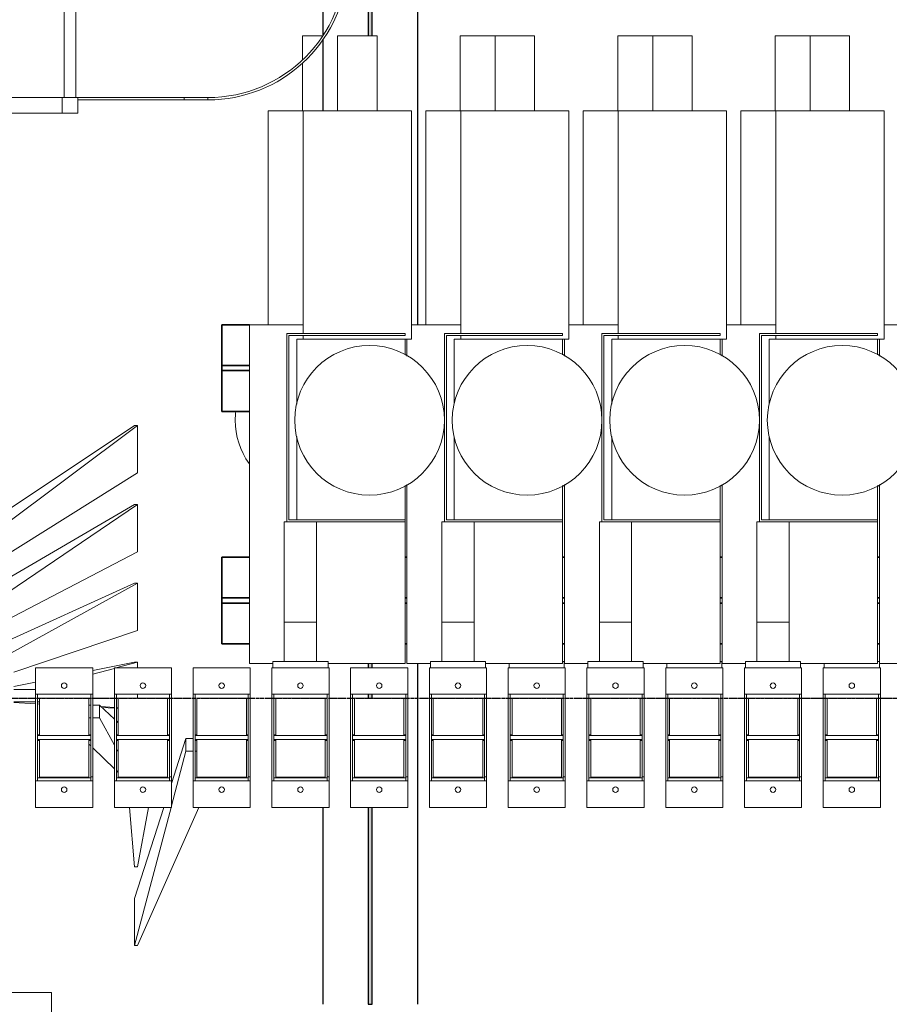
# Model space of a CAD drawing. Header units: millimetres. Extents: x 61846 to 198573, y 13020 to 52988.
# Tile 35 of 150: x 106482 to 108690, y 45260 to 47760. Entities that reach past the tile are written whole.
import ezdxf

# ---------------------------------------------------------------- set-up
doc = ezdxf.new("R2010")
doc.units = ezdxf.units.MM
doc.linetypes.add('NL_00_doorsnede', pattern=[23, 10, -1, 0, -1, 10, -1])
for name, color, linetype, lineweight in [('A-GENM', 13, 'Continuous', 18), ('G-ANNO-SYMB', 111, 'Continuous', 18), ('S-BEAM', 12, 'Continuous', 35)]:
    doc.layers.add(name, color=color, linetype=linetype, lineweight=lineweight)

# ---------------------------------------------------------------- blocks, each defined once
blk = doc.blocks.new('28_PBT_SF_staal_H-profiel_S355_HE240B 3012050 - 28_PBT_SF_staal_H-profiel_S355_HE240B 3012050-366779-5e verdieping lierenkamer')
at = {"layer": 'S-BEAM', "lineweight": 25}
h = blk.add_hatch(color=5, dxfattribs=at)
h.paths.add_polyline_path([(3042, -5), (3042, 5), (2542, 5), (2542, -5), (2732.1, -5)])
h.paths.add_polyline_path([(2467, 5), (2465, 5), (2465, -5), (2467, -5)])
h.paths.add_polyline_path([(2265, -5), (2265, 5), (2255, 5), (2255, -5)])
h.paths.add_polyline_path([(2188, 5), (2176.8, 5), (2176.8, -5), (2188, -5)])
h.paths.add_polyline_path([(583.4, -5), (583.4, 5), (0, 5), (0, -5), (525.4, -5)])
at = {"layer": 'S-BEAM', "color": 250, "lineweight": 25}
for p, q in [((0, 120), (1316.8, 120)), ((2176.8, 120), (3042, 120)), ((583.4, 5), (0, 5)), ((0, 5), (0, -5)), ((2188, 5), (2176.8, 5)), ((2265, 5), (2255, 5)), ((2467.2, 5), (2465, 5)), ((3042, 5), (2542, 5)), ((3042, -5), (3042, 5)), ((0, -5), (583.4, -5)), ((2176.8, -5), (2188, -5)), ((2255, -5), (2265, -5)), ((2465, -5), (2467.2, -5)), ((2542, -5), (3042, -5)), ((0, -120), (188, -120)), ((199.3, -120), (580.7, -120)), ((592, -120), (773.4, -120)), ((2465, -120), (2467.2, -120)), ((2542, -120), (3042, -120))]:
    blk.add_line(p, q, dxfattribs=at)
blk = doc.blocks.new('TadP_A_CON_CONSTRUCTIE_rvt-2-5e verdieping lierenkamer')
at = {"layer": 'S-BEAM', "color": 10, "lineweight": 18, "rotation": 270}
blk.add_blockref('28_PBT_SF_staal_H-profiel_S355_HE240B 3012050 - 28_PBT_SF_staal_H-profiel_S355_HE240B 3012050-366779-5e verdieping lierenkamer', (72331.4, 48302), dxfattribs=at)
blk = doc.blocks.new('Decorlier staande trommel - Decorlier staande trommel-859245-5e verdieping lierenkamer')
at = {"layer": 'A-GENM'}
for p, q in [((94.4, 976), (94.4, 786)), ((94.4, 976), (194.4, 976)), ((194.4, 786), (194.4, 976)), ((6.9, 786), (6.9, 220.5)), ((6.9, 786), (281.9, 786)), ((281.9, 206), (281.9, 786)), ((6.9, 242.5), (-118.1, 242.5)), ((-129.5, 206), (-129.5, 163.2)), ((-34.5, 220.5), (-34.5, -257.6)), ((265.5, 220.5), (-34.5, 220.5)), ((-29.5, -252.5), (-29.5, 215.5)), ((-29.5, 215.5), (265.5, 215.5)), ((60.8, 206), (-9.5, 206)), ((-9.5, 206), (-9.5, 41.2)), ((6.9, 215.5), (6.9, 206)), ((228.7, 206), (60.1, 206)), ((265.5, 206), (228, 206)), ((265.5, 215.5), (265.5, 220.5)), ((265.5, 165.8), (265.5, 206)), ((281.9, 206), (266, 206)), ((-9.5, -41.2), (-9.5, -252.5)), ((-129.5, -163.2), (-129.5, -617.5)), ((265.5, -252.5), (265.5, -165.8)), ((-41, -512.5), (-41, -257.5)), ((-41, -257.5), (-34.4, -257.5)), ((-34.5, -257.6), (265.5, -257.6)), ((265.5, -252.5), (-29.5, -252.5)), ((41, -257.6), (41, -512.5)), ((265.5, -257.6), (265.5, -252.5)), ((265.5, -617.5), (265.5, -257.6)), ((-41, -612.5), (-41, -512.5)), ((-41, -512.5), (41, -512.5)), ((41, -512.5), (41, -612.5)), ((-129.5, -617.5), (-70, -617.5)), ((-41, -612.5), (-70, -612.5)), ((-70, -628.3), (-70, -612.5)), ((41, -612.5), (-41, -612.5)), ((70, -612.5), (41, -612.5)), ((70, -612.5), (70, -628.3)), ((70, -617.5), (265.5, -617.5))]:
    blk.add_line(p, q, dxfattribs=at)
for start, end in [(360, 180), (180, 360)]:
    blk.add_arc((175.5, 0), 190, start, end, dxfattribs=at)
blk = doc.blocks.new('Keerschijf kort omgekeerd - 9 kabels-863216-5e verdieping lierenkamer')
at = {"layer": 'A-GENM'}
for p, q in [((-20, 72.5), (-87, 72.5)), ((-87, 72.5), (-87, -72.5)), ((-20, -72.5), (-20, 72.5)), ((-20, 72.5), (-10, 72.5)), ((-10, 67.5), (-20, 67.5)), ((-12, -67.5), (-12, 67.5)), ((-10, 72.5), (190, 72.5)), ((190, 67.5), (-10, 67.5)), ((-10, 62.7), (-10, -62.7)), ((-10, 62.7), (85.1, 62.7)), ((82.5, 67.5), (82.5, 62.7)), ((85, 67.5), (85, -67.5)), ((94.9, 62.7), (190, 62.7)), ((95, -67.5), (95, 67.5)), ((97.5, 62.7), (97.5, 67.5)), ((190, 72.5), (200, 72.5)), ((200, 67.5), (190, 67.5)), ((190, -62.7), (190, 62.7)), ((267, 72.5), (200, 72.5)), ((200, 72.5), (200, -72.5)), ((267, -72.5), (267, 72.5)), ((-87, -72.5), (-20, -72.5)), ((-20, -67.5), (-9.8, -67.5)), ((-9.8, -72.5), (-20, -72.5)), ((85.1, -62.7), (-10, -62.7)), ((-9.8, -67.5), (190, -67.5)), ((-9.8, -72.5), (-9.8, -67.5)), ((190, -72.5), (-9.8, -72.5)), ((82.5, -62.7), (82.5, -67.5)), ((190, -62.7), (94.8, -62.7)), ((97.5, -67.5), (97.5, -62.7)), ((190, -67.5), (200, -67.5)), ((200, -72.5), (190, -72.5)), ((200, -72.5), (267, -72.5))]:
    blk.add_line(p, q, dxfattribs=at)
for centre, start, end in [((-42, 0), 90, 270), ((-42, 0), 270, 90), ((222, 0), 90, 270), ((222, 0), 270, 90)]:
    blk.add_arc(centre, 7, start, end, dxfattribs=at)
blk = doc.blocks.new('Decorlier staande trommel - Decorlier staande trommel-V120-5e verdieping lierenkamer')
at = {"layer": 'A-GENM'}
for p, q in [((94.4, 976), (94.4, 786)), ((94.4, 976), (194.4, 976)), ((194.4, 786), (194.4, 976)), ((6.9, 786), (6.9, 220.5)), ((6.9, 786), (281.9, 786)), ((281.9, 206), (281.9, 786)), ((6.9, 242.5), (-129.5, 242.5)), ((-129.5, 242.5), (-129.5, -617.5)), ((-34.5, 220.5), (-34.5, -257.6)), ((265.5, 220.5), (-34.5, 220.5)), ((-29.5, -252.5), (-29.5, 215.5)), ((-29.5, 215.5), (265.5, 215.5)), ((60.8, 206), (-9.5, 206)), ((-9.5, 206), (-9.5, 41.2)), ((6.9, 215.5), (6.9, 206)), ((228.7, 206), (60.1, 206)), ((265.5, 206), (228, 206)), ((265.5, 215.5), (265.5, 220.5)), ((265.5, 165.8), (265.5, 206)), ((281.9, 206), (266, 206)), ((-9.5, -41.2), (-9.5, -252.5)), ((265.5, -252.5), (265.5, -165.8)), ((-41, -512.5), (-41, -257.5)), ((-41, -257.5), (-34.4, -257.5)), ((-34.5, -257.6), (265.5, -257.6)), ((265.5, -252.5), (-29.5, -252.5)), ((41, -257.6), (41, -512.5)), ((265.5, -257.6), (265.5, -252.5)), ((265.5, -617.5), (265.5, -257.6)), ((-41, -612.5), (-41, -512.5)), ((-41, -512.5), (41, -512.5)), ((41, -512.5), (41, -612.5)), ((-129.5, -617.5), (-70, -617.5)), ((-41, -612.5), (-70, -612.5)), ((-70, -628.3), (-70, -612.5)), ((41, -612.5), (-41, -612.5)), ((70, -612.5), (41, -612.5)), ((70, -612.5), (70, -628.3)), ((70, -617.5), (265.5, -617.5))]:
    blk.add_line(p, q, dxfattribs=at)
for start, end in [(360, 180), (180, 360)]:
    blk.add_arc((175.5, 0), 190, start, end, dxfattribs=at)
blk = doc.blocks.new('H-Balk - HEB220-7317296-5e verdieping lierenkamer')
at = {"layer": 'S-BEAM'}
for p, q in [((-7050, -110), (-7050, 110)), ((-7050, 110), (-6979.5, 110)), ((-6584.5, 110), (-6579.5, 110)), ((-6184.5, 110), (-6179.5, 110)), ((-5784.5, 110), (-5779.5, 110)), ((-5384.5, 110), (-5379.5, 110)), ((-6979.5, 6.5), (-7050, 6.5)), ((-6579.5, 6.5), (-6584.5, 6.5)), ((-6179.5, 6.5), (-6184.5, 6.5)), ((-5779.5, 6.5), (-5784.5, 6.5)), ((-5379.5, 6.5), (-5384.5, 6.5)), ((-6979.5, -6.5), (-7050, -6.5)), ((-6579.5, -6.5), (-6584.5, -6.5)), ((-6179.5, -6.5), (-6184.5, -6.5)), ((-5779.5, -6.5), (-5784.5, -6.5)), ((-5379.5, -6.5), (-5384.5, -6.5)), ((-7050, -110), (-6979.5, -110)), ((-6584.5, -110), (-6579.5, -110)), ((-6184.5, -110), (-6179.5, -110)), ((-5784.5, -110), (-5779.5, -110)), ((-5384.5, -110), (-5379.5, -110))]:
    blk.add_line(p, q, dxfattribs=at)
blk = doc.blocks.new('H-Balk - HEB220-V122-5e verdieping lierenkamer')
at = {"layer": 'S-BEAM'}
for p, q in [((-7050, -110), (-7050, 110)), ((-7050, 110), (-6979.5, 110)), ((-6979.5, 6.5), (-7050, 6.5)), ((-6979.5, -6.5), (-7050, -6.5)), ((-7050, -110), (-6979.5, -110))]:
    blk.add_line(p, q, dxfattribs=at)
blk = doc.blocks.new('kooiladder met kooi - Lierenkamer voor-2813790-5e verdieping lierenkamer')
at = {"layer": 'A-GENM'}
for p, q in [((-390, 0), (-350, 0)), ((-390, -195), (-390, 0)), ((-350, 0), (-350, -195)), ((350, 0), (390, 0)), ((350, 0), (350, -195)), ((-350, -195), (-390, -195)), ((-390, -195), (-390, -235)), ((-350, -235), (-350, -195)), ((350, -195), (350, -235)), ((390, -195), (350, -195)), ((390, -235), (390, -195)), ((350, -200), (-350, -200)), ((-390, -235), (-350, -235)), ((-356, -235), (-356, -505)), ((-350, -230), (350, -230)), ((-350, -505), (-350, -235)), ((350, -235), (350, -505)), ((350, -235), (390, -235)), ((356, -505), (356, -235)), ((-350, -505), (-356, -505)), ((-356, -505), (-356, -565)), ((-350, -565), (-350, -505)), ((356, -505), (350, -505)), ((350, -505), (350, -565)), ((356, -565), (356, -505)), ((-356, -565), (-350, -565)), ((350, -565), (356, -565)), ((30, -915), (-30, -915)), ((-30, -915), (-30, -921)), ((-30, -921), (30, -921)), ((30, -921), (30, -915))]:
    blk.add_line(p, q, dxfattribs=at)
for radius, start, end in [(356, 180, 265.1648), (350, 180, 360), (356, 274.8352, 360)]:
    blk.add_arc((0, -565), radius, start, end, dxfattribs=at)
blk = doc.blocks.new('Staalkabel gedraaid - Trek 4-2831627-5e verdieping lierenkamer')
at = {"layer": 'A-GENM'}
for p, q in [((49.8, 57.5), (45, 57.7)), ((45, 56.3), (49.8, 56)), ((86.5, 55.4), (54.8, 57.2)), ((54.8, 55.6), (89, 53.1)), ((-4, 22), (-4, 32)), ((249.8, 46.4), (245, 46.7)), ((245, 41.4), (249.8, 41.1)), ((309.8, 43.1), (254.8, 46.1)), ((309.8, 41.1), (254.8, 41.1)), ((319.6, 42.5), (314.8, 42.8)), ((319.6, 41.1), (314.8, 41.1)), ((346.5, 22), (346.5, 32)), ((254.8, 9.4), (309.8, 9.4)), ((254.8, -9.1), (309.8, 2)), ((-4, -60), (-4, -45)), ((-4, -60), (50.9, -45)), ((4, -60), (109.8, -38.5)), ((54.8, -43.9), (109.8, -28.9)), ((4, -60), (-4, -60))]:
    blk.add_line(p, q, dxfattribs=at)
blk = doc.blocks.new('Staalkabel gedraaid - Trek 5-2831666-5e verdieping lierenkamer')
at = {"layer": 'A-GENM'}
for p, q in [((504.4, 198.9), (454.8, 198.9)), ((504.4, 167.3), (504.4, 198.9)), ((-4, 60), (309.8, 165.8)), ((-4, -60), (385.7, 155)), ((451.8, 143.4), (504.4, 167.3)), ((459.3, 167.3), (504.4, 167.3)), ((4, -60), (420.1, 129)), ((-4, -60), (-4, 60)), ((4, -60), (-4, -60))]:
    blk.add_line(p, q, dxfattribs=at)
blk = doc.blocks.new('Staalkabel gedraaid - Trek 6-2831680-5e verdieping lierenkamer')
at = {"layer": 'A-GENM'}
for p, q in [((-4, 60), (562.5, 355)), ((565.8, 355), (565.8, 325.1)), ((662.2, 356.7), (654.8, 356.7)), ((662.2, 325.1), (662.2, 356.7)), ((-4, -60), (565.8, 325.1)), ((4, -60), (662.2, 325.1)), ((565.8, 325.1), (662.2, 325.1)), ((-4, -60), (-4, 60)), ((4, -60), (-4, -60))]:
    blk.add_line(p, q, dxfattribs=at)
blk = doc.blocks.new('Staalkabel gedraaid - Trek 2-2831456-5e verdieping lierenkamer')
at = {"layer": 'A-GENM'}
for p, q in [((-22, 165.8), (-22.2, 168)), ((45.3, 165.7), (45.7, 168)), ((-4, -60), (-16.1, 91)), ((4, -60), (31.6, 91)), ((4, -60), (-4, -60))]:
    blk.add_line(p, q, dxfattribs=at)
blk = doc.blocks.new('Staalkabel gedraaid - Trek 1-869221-5e verdieping lierenkamer')
at = {"layer": 'A-GENM'}
for p, q in [((90.2, 351.5), (127, 465.6)), ((145.2, 465.6), (127, 465.6)), ((127, 465.6), (127, 434)), ((90.2, 295), (127, 434)), ((127, 434), (145.2, 434)), ((150.2, 434), (155, 434)), ((193.1, 365.8), (194.1, 368)), ((-4, -60), (89.1, 291)), ((-4, 60), (70.6, 291)), ((4, -60), (159.9, 291)), ((-4, -60), (-4, 60)), ((4, -60), (-4, -60))]:
    blk.add_line(p, q, dxfattribs=at)
blk = doc.blocks.new('Staalkabel gedraaid - Trek 3-2831541-5e verdieping lierenkamer')
at = {"layer": 'A-GENM'}
for p, q in [((33, 32), (30.7, 34.2)), ((49.8, 15.7), (45, 20.4)), ((109.8, -42.2), (54.8, 10.9)), ((49.8, -39.8), (45, -30.9)), ((92.3, -118.4), (54.8, -49)), ((119.6, -51.7), (114.8, -47.1)), ((49.8, -110.3), (45, -105.8)), ((92.3, -150), (54.8, -115)), ((109.8, -118.4), (92.3, -118.4)), ((92.3, -118.4), (92.3, -150)), ((119.6, -118.4), (114.8, -118.4)), ((92.3, -150), (109.8, -150)), ((114.8, -150), (119.6, -150))]:
    blk.add_line(p, q, dxfattribs=at)
blk = doc.blocks.new('Staalkabel gedraaid - Trek 7-3725491-5e verdieping lierenkamer')
at = {"layer": 'A-GENM'}
for p, q in [((-4, 60), (723.6, 514.6)), ((820, 514.6), (723.6, 514.6)), ((723.6, 514.6), (723.6, 483)), ((820, 483), (820, 514.6)), ((-4, -60), (723.6, 483)), ((4, -60), (820, 483)), ((723.6, 483), (820, 483)), ((-4, -60), (-4, 60)), ((4, -60), (-4, -60))]:
    blk.add_line(p, q, dxfattribs=at)
blk = doc.blocks.new('Decorlier staande trommel - Decorlier staande trommel-5627370-5e verdieping lierenkamer')
at = {"layer": 'A-GENM'}
for p, q in [((281.9, -786), (281.9, -242.5)), ((281.9, -786), (193.5, -786)), ((194.4, -907.1), (194.4, -786)), ((194.4, -976), (194.4, -916)), ((194.4, -976), (144.8, -976))]:
    blk.add_line(p, q, dxfattribs=at)
for start, end in [(0, 35.2725), (353.1433, 360)]:
    blk.add_arc((175.5, 0), 190, start, end, dxfattribs=at)
blk = doc.blocks.new('Decorlier staande trommel - Decorlier staande trommel-V124-5e verdieping lierenkamer')
at = {"layer": 'A-GENM'}
for p, q in [((-70, 612.5), (-70, 628.3)), ((70, 628.3), (70, 617.1)), ((-70, 612.5), (-65.5, 612.5)), ((281.9, -786), (281.9, -242.5)), ((281.9, -786), (193.5, -786)), ((194.4, -976), (194.4, -786)), ((194.4, -976), (105.3, -976))]:
    blk.add_line(p, q, dxfattribs=at)
blk = doc.blocks.new('Orkestkamer kettingtakel - Opgeborgen buitenzijde-4861239-5e verdieping lierenkamer')
at = {"layer": 'A-GENM'}
for p, q in [((-29.2, 223.5), (-29.2, 83.5)), ((-29.2, 223.5), (-9.2, 223.5)), ((-9.2, 223.5), (250.8, 223.5)), ((250.8, 223.5), (270.8, 223.5)), ((270.8, 83.5), (270.8, 223.5)), ((-39.2, 83.5), (-39.2, 73.5)), ((-39.2, 83.5), (-9.2, 83.5)), ((-9.2, 83.5), (250.8, 83.5)), ((250.8, 83.5), (280.8, 83.5)), ((280.8, 73.5), (280.8, 83.5)), ((-380, -67.5), (-380, 67.5)), ((-380, 67.5), (491.5, 67.5)), ((-9.2, 73.5), (-39.2, 73.5)), ((-15.7, 71.5), (-15.7, 67.5)), ((-15.7, 71.5), (102.3, 71.5)), ((250.8, 73.5), (-9.2, 73.5)), ((53.3, 73.5), (53.3, 71.5)), ((83.3, 71.5), (83.3, 73.5)), ((102.3, 67.5), (102.3, 71.5)), ((116, 73.5), (116, 67.5)), ((149.3, 71.5), (149.3, 67.5)), ((267.3, 71.5), (149.3, 71.5)), ((168.3, 73.5), (168.3, 71.5)), ((198.3, 71.5), (198.3, 73.5)), ((280.8, 73.5), (250.8, 73.5)), ((266, 71.5), (266, 73.5)), ((267.3, 67.5), (267.3, 71.5)), ((-380, -67.5), (491.5, -67.5)), ((-39.2, -73.5), (-39.2, -83.5)), ((-39.2, -73.5), (-9.2, -73.5)), ((-15.7, -67.5), (-15.7, -71.5)), ((-15.7, -71.5), (102.3, -71.5)), ((-9.2, -73.5), (250.8, -73.5)), ((53.3, -71.5), (53.3, -72.8)), ((83.3, -72.8), (83.3, -71.5)), ((102.3, -71.5), (102.3, -67.5)), ((116, -67.5), (116, -72.8)), ((149.3, -67.5), (149.3, -71.5)), ((267.3, -71.5), (149.3, -71.5)), ((168.3, -71.5), (168.3, -72.8)), ((198.3, -72.8), (198.3, -71.5)), ((250.8, -73.5), (280.8, -73.5)), ((266, -72.8), (266, -71.5)), ((267.3, -71.5), (267.3, -67.5)), ((280.8, -83.5), (280.8, -73.5)), ((-9.2, -83.5), (-39.2, -83.5)), ((-29.2, -83.5), (-29.2, -343.5)), ((250.8, -83.5), (-9.2, -83.5)), ((280.8, -83.5), (250.8, -83.5)), ((270.8, -343.5), (270.8, -83.5)), ((-9.2, -343.5), (-29.2, -343.5)), ((250.8, -343.5), (-9.2, -343.5)), ((270.8, -343.5), (250.8, -343.5))]:
    blk.add_line(p, q, dxfattribs=at)

msp = doc.modelspace()

# ---------------------------------------------------------------- linework, layer by layer
at = {"layer": 'G-ANNO-SYMB', "linetype": 'NL_00_doorsnede', "lineweight": 25}
msp.add_line((124901.5, 46036.1), (100728.7, 46036.1), dxfattribs=at)

# ---------------------------------------------------------------- block references
at = {"color": 170, "lineweight": 5}
msp.add_blockref('TadP_A_CON_CONSTRUCTIE_rvt-2-5e verdieping lierenkamer', (35040.4, 0), dxfattribs=at)
at = {"layer": 'A-GENM'}
for name, p, rotation in [('kooiladder met kooi - Lierenkamer voor-2813790-5e verdieping lierenkamer', (106395, 47912), 89.99999999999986), ('Decorlier staande trommel - Decorlier staande trommel-5627370-5e verdieping lierenkamer', (107395, 46742.6), 180), ('Decorlier staande trommel - Decorlier staande trommel-V124-5e verdieping lierenkamer', (107795, 46742.6), 180), ('Decorlier staande trommel - Decorlier staande trommel-V124-5e verdieping lierenkamer', (108195, 46742.6), 180), ('Decorlier staande trommel - Decorlier staande trommel-V124-5e verdieping lierenkamer', (108595, 46742.6), 180), ('Staalkabel gedraaid - Trek 7-3725491-5e verdieping lierenkamer', (106777.3, 46669), 180), ('Staalkabel gedraaid - Trek 6-2831680-5e verdieping lierenkamer', (106777.3, 46469), 180), ('Staalkabel gedraaid - Trek 5-2831666-5e verdieping lierenkamer', (106777.3, 46269), 180), ('Staalkabel gedraaid - Trek 4-2831627-5e verdieping lierenkamer', (106777.3, 46069), 180), ('Keerschijf kort omgekeerd - 9 kabels-863216-5e verdieping lierenkamer', (106595, 45847), 89.9999999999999), ('Keerschijf kort omgekeerd - 9 kabels-863216-5e verdieping lierenkamer', (106795, 45847), 89.9999999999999), ('Keerschijf kort omgekeerd - 9 kabels-863216-5e verdieping lierenkamer', (106995, 45847), 89.9999999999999), ('Keerschijf kort omgekeerd - 9 kabels-863216-5e verdieping lierenkamer', (107195, 45847), 89.9999999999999), ('Keerschijf kort omgekeerd - 9 kabels-863216-5e verdieping lierenkamer', (107395, 45847), 89.9999999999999), ('Keerschijf kort omgekeerd - 9 kabels-863216-5e verdieping lierenkamer', (107595, 45847), 89.9999999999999), ('Keerschijf kort omgekeerd - 9 kabels-863216-5e verdieping lierenkamer', (107795, 45847), 89.9999999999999), ('Keerschijf kort omgekeerd - 9 kabels-863216-5e verdieping lierenkamer', (107995, 45847), 89.9999999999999), ('Keerschijf kort omgekeerd - 9 kabels-863216-5e verdieping lierenkamer', (108195, 45847), 89.9999999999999), ('Keerschijf kort omgekeerd - 9 kabels-863216-5e verdieping lierenkamer', (108395, 45847), 89.9999999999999), ('Keerschijf kort omgekeerd - 9 kabels-863216-5e verdieping lierenkamer', (108595, 45847), 89.9999999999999), ('Staalkabel gedraaid - Trek 3-2831541-5e verdieping lierenkamer', (106777.3, 45869), 180), ('Orkestkamer kettingtakel - Opgeborgen buitenzijde-4861239-5e verdieping lierenkamer', (106495, 44910), 269.9999999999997)]:
    msp.add_blockref(name, p, dxfattribs=dict(at, rotation=rotation))
for name, p in [('Decorlier staande trommel - Decorlier staande trommel-V120-5e verdieping lierenkamer', (107195, 46742.6)), ('Decorlier staande trommel - Decorlier staande trommel-859245-5e verdieping lierenkamer', (107595, 46742.6)), ('Decorlier staande trommel - Decorlier staande trommel-859245-5e verdieping lierenkamer', (107995, 46742.6)), ('Decorlier staande trommel - Decorlier staande trommel-859245-5e verdieping lierenkamer', (108395, 46742.6)), ('Decorlier staande trommel - Decorlier staande trommel-859245-5e verdieping lierenkamer', (108795, 46742.6)), ('Staalkabel gedraaid - Trek 1-869221-5e verdieping lierenkamer', (106777.3, 45469)), ('Staalkabel gedraaid - Trek 2-2831456-5e verdieping lierenkamer', (106777.3, 45669))]:
    msp.add_blockref(name, p, dxfattribs=at)
at = {"layer": 'S-BEAM'}
for name, p in [('H-Balk - HEB220-V122-5e verdieping lierenkamer', (114045, 46875.2)), ('H-Balk - HEB220-7317296-5e verdieping lierenkamer', (114045, 46285.2))]:
    msp.add_blockref(name, p, dxfattribs=at)

doc.saveas('drawing.dxf')
